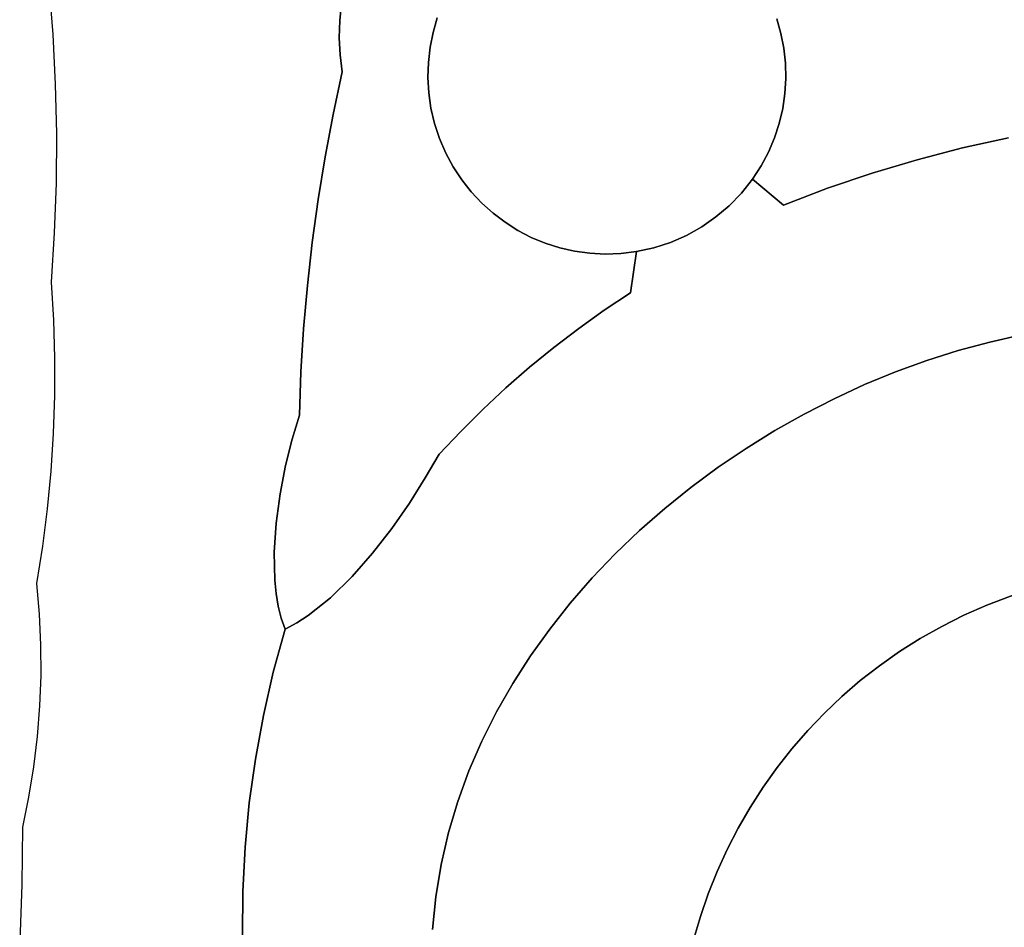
# Model space of a CAD drawing. Header units: inches. Extents: x 37.5 to 70.3, y 17.4 to 61.6.
# Tile 7 of 89: x 44 to 46.2, y 33.7 to 35.7. Entities that reach past the tile are written whole.
import ezdxf

# ---------------------------------------------------------------- set-up
doc = ezdxf.new("R2010")
doc.units = ezdxf.units.IN
doc.layers.add('SURFACES_FOR_SKETCHUP', color=7, linetype='Continuous')

msp = doc.modelspace()

# ---------------------------------------------------------------- linework, layer by layer
at = {"layer": 'SURFACES_FOR_SKETCHUP'}
for points, invisible_edges in [([(45.7172, 35.6767), (46.1402, 36.0394), (45.7079, 35.7091)], 3), ([(46.1402, 36.0394), (45.7172, 35.6767), (46.2073, 35.9967)], 3), ([(46.1207, 35.4223), (46.2073, 35.9967), (45.7172, 35.6767)], 11), ([(46.2073, 35.9967), (46.1207, 35.4223), (46.2412, 35.976)], 3), ([(46.2412, 35.976), (46.1207, 35.4223), (46.2736, 35.9534)], 3), ([(46.2736, 35.9534), (46.1207, 35.4223), (46.3044, 35.929)], 3), ([(44.9539, 35.711), (45.1329, 35.2392), (45.12, 35.9212)], 11), ([(45.1329, 35.2392), (45.6204, 35.8561), (45.12, 35.9212)], 11), ([(46.2227, 35.4449), (46.3044, 35.929), (46.1207, 35.4223)], 3), ([(45.5411, 35.2469), (45.6204, 35.8561), (45.1329, 35.2392)], 11), ([(45.5411, 35.2469), (45.6538, 35.3526), (45.6204, 35.8561)], 11), ([(45.7272, 35.6103), (45.7236, 35.6437), (45.6204, 35.8561)], 10), ([(45.6434, 35.8293), (45.6204, 35.8561), (45.7236, 35.6437)], 10), ([(45.7272, 35.6103), (45.6204, 35.8561), (45.6538, 35.3526)], 11), ([(45.7172, 35.6767), (45.7079, 35.7091), (45.6434, 35.8293)], 10), ([(45.7236, 35.6437), (45.7172, 35.6767), (45.6434, 35.8293)], 10), ([(44.0913, 35.7837), (44.1, 35.6739), (44.7372, 35.7052)], 10), ([(44.7372, 35.7052), (44.7408, 35.743), (44.0913, 35.7837)], 10), ([(44.7408, 35.743), (44.7372, 35.7052), (44.9445, 35.6787)], 10), ([(44.9445, 35.6787), (44.9539, 35.711), (44.7408, 35.743)], 10), ([(44.7363, 35.6672), (44.7372, 35.7052), (44.1, 35.6739)], 10), ([(44.7372, 35.7052), (44.7363, 35.6672), (44.9445, 35.6787)], 10), ([(44.9539, 35.711), (44.9445, 35.6787), (44.9589, 35.443)], 10), ([(44.9539, 35.711), (44.9589, 35.443), (45.1329, 35.2392)], 11), ([(44.1, 35.6739), (44.1055, 35.5641), (44.7363, 35.6672)], 10), ([(44.9445, 35.6787), (44.7363, 35.6672), (44.9379, 35.6458)], 3), ([(44.9445, 35.6787), (44.9379, 35.6458), (44.9479, 35.4765)], 10), ([(44.9479, 35.4765), (44.9589, 35.443), (44.9445, 35.6787)], 10), ([(45.7236, 35.6437), (46.1207, 35.4223), (45.7172, 35.6767)], 3), ([(44.7381, 35.6291), (44.7363, 35.6672), (44.1055, 35.5641)], 10), ([(44.7381, 35.6291), (44.9379, 35.6458), (44.7363, 35.6672)], 3), ([(44.7226, 35.4969), (44.7381, 35.6291), (44.1055, 35.5641)], 11), ([(44.7226, 35.4969), (44.7427, 35.591), (44.7381, 35.6291)], 8), ([(44.9379, 35.6458), (44.7381, 35.6291), (44.934, 35.6123)], 3), ([(44.7427, 35.591), (44.934, 35.6123), (44.7381, 35.6291)], 3), ([(44.9379, 35.6458), (44.934, 35.6123), (44.9479, 35.4765)], 10), ([(45.7272, 35.6103), (46.0197, 35.396), (45.7236, 35.6437)], 3), ([(46.1207, 35.4223), (45.7236, 35.6437), (46.0197, 35.396)], 3), ([(44.934, 35.6123), (44.7427, 35.591), (44.9331, 35.5785)], 3), ([(44.9331, 35.5785), (44.9399, 35.5104), (44.934, 35.6123)], 3), ([(44.9479, 35.4765), (44.934, 35.6123), (44.9399, 35.5104)], 3), ([(45.7272, 35.6103), (45.6538, 35.3526), (45.728, 35.5768)], 3), ([(45.728, 35.5768), (46.0197, 35.396), (45.7272, 35.6103)], 3), ([(44.7226, 35.4969), (44.935, 35.5444), (44.7427, 35.591)], 3), ([(44.9331, 35.5785), (44.7427, 35.591), (44.935, 35.5444)], 3), ([(44.1055, 35.5641), (44.1079, 35.4541), (44.7226, 35.4969)], 10), ([(44.9331, 35.5785), (44.935, 35.5444), (44.9399, 35.5104)], 8), ([(45.6538, 35.3526), (45.673, 35.3822), (45.728, 35.5768)], 10), ([(45.728, 35.5768), (45.673, 35.3822), (45.726, 35.5432)], 3), ([(45.726, 35.5432), (45.9196, 35.3661), (45.728, 35.5768)], 3), ([(46.0197, 35.396), (45.728, 35.5768), (45.9196, 35.3661)], 3), ([(44.935, 35.5444), (44.7226, 35.4969), (44.9399, 35.5104)], 3), ([(45.726, 35.5432), (45.673, 35.3822), (45.7211, 35.5099)], 3), ([(45.7211, 35.5099), (45.9196, 35.3661), (45.726, 35.5432)], 3), ([(44.7048, 35.4024), (44.7226, 35.4969), (44.1079, 35.4541)], 10), ([(44.7048, 35.4024), (44.9479, 35.4765), (44.7226, 35.4969)], 3), ([(44.9399, 35.5104), (44.7226, 35.4969), (44.9479, 35.4765)], 3), ([(45.673, 35.3822), (45.6894, 35.4128), (45.7211, 35.5099)], 10), ([(45.7134, 35.4769), (45.7211, 35.5099), (45.6894, 35.4128)], 10), ([(45.7134, 35.4769), (45.9196, 35.3661), (45.7211, 35.5099)], 3), ([(44.9479, 35.4765), (44.7048, 35.4024), (44.9589, 35.443)], 3), ([(45.6894, 35.4128), (45.7028, 35.4445), (45.7134, 35.4769)], 8), ([(45.7028, 35.4445), (45.8205, 35.3326), (45.7134, 35.4769)], 3), ([(45.9196, 35.3661), (45.7134, 35.4769), (45.8205, 35.3326)], 3), ([(44.1079, 35.4541), (44.1071, 35.344), (44.6893, 35.3074)], 10), ([(44.6893, 35.3074), (44.7048, 35.4024), (44.1079, 35.4541)], 10), ([(44.9589, 35.443), (44.7048, 35.4024), (44.9729, 35.4106)], 3), ([(44.9589, 35.443), (44.9729, 35.4106), (45.1045, 35.2571)], 10), ([(45.1329, 35.2392), (44.9589, 35.443), (45.1045, 35.2571)], 3), ([(45.6894, 35.4128), (45.8205, 35.3326), (45.7028, 35.4445)], 3), ([(46.1207, 35.4223), (46.2517, 35.007), (46.2227, 35.4449)], 3), ([(44.9729, 35.4106), (44.6893, 35.3074), (44.9894, 35.38)], 3), ([(44.6893, 35.3074), (44.9729, 35.4106), (44.7048, 35.4024)], 3), ([(45.0777, 35.2773), (44.9729, 35.4106), (45.0526, 35.2998)], 3), ([(45.1045, 35.2571), (44.9729, 35.4106), (45.0777, 35.2773)], 3), ([(44.9729, 35.4106), (44.9894, 35.38), (45.0526, 35.2998)], 10), ([(45.673, 35.3822), (45.7227, 35.2955), (45.6894, 35.4128)], 3), ([(45.8205, 35.3326), (45.6894, 35.4128), (45.7227, 35.2955)], 3), ([(46.0197, 35.396), (46.1812, 34.9912), (46.1207, 35.4223)], 3), ([(46.2517, 35.007), (46.1207, 35.4223), (46.1812, 34.9912)], 3), ([(45.9196, 35.3661), (46.1108, 34.9722), (46.0197, 35.396)], 3), ([(46.1812, 34.9912), (46.0197, 35.396), (46.1108, 34.9722)], 3), ([(44.9894, 35.38), (44.6893, 35.3074), (45.0083, 35.3513)], 3), ([(45.0294, 35.3245), (45.0526, 35.2998), (44.9894, 35.38)], 10), ([(44.9894, 35.38), (45.0083, 35.3513), (45.0294, 35.3245)], 8), ([(45.6538, 35.3526), (45.7227, 35.2955), (45.673, 35.3822)], 2), ([(45.8205, 35.3326), (46.0409, 34.95), (45.9196, 35.3661)], 3), ([(46.1108, 34.9722), (45.9196, 35.3661), (46.0409, 34.95)], 3), ([(44.1071, 35.344), (44.1032, 35.234), (44.6762, 35.2122)], 10), ([(44.6762, 35.2122), (44.6893, 35.3074), (44.1071, 35.344)], 10), ([(45.0083, 35.3513), (44.6762, 35.2122), (45.0294, 35.3245)], 3), ([(44.6762, 35.2122), (45.0083, 35.3513), (44.6893, 35.3074)], 3), ([(45.5411, 35.2469), (45.5729, 35.2689), (45.6538, 35.3526)], 10), ([(45.6538, 35.3526), (45.5729, 35.2689), (45.6294, 35.3219)], 3), ([(45.7227, 35.2955), (45.6538, 35.3526), (45.6294, 35.3219)], 8), ([(45.0294, 35.3245), (44.6762, 35.2122), (45.0526, 35.2998)], 3), ([(45.6024, 35.294), (45.6294, 35.3219), (45.5729, 35.2689)], 2), ([(45.7227, 35.2955), (45.6294, 35.3219), (45.6024, 35.294)], 9), ([(45.7227, 35.2955), (45.903, 34.8965), (45.8205, 35.3326)], 3), ([(46.0409, 34.95), (45.8205, 35.3326), (45.9716, 34.9248)], 3), ([(45.9716, 34.9248), (45.8205, 35.3326), (45.903, 34.8965)], 3), ([(45.0526, 35.2998), (44.6655, 35.1166), (45.0777, 35.2773)], 3), ([(44.6655, 35.1166), (45.0526, 35.2998), (44.6762, 35.2122)], 3), ([(45.0777, 35.2773), (44.6655, 35.1166), (45.1064, 34.8892)], 11), ([(45.0777, 35.2773), (45.1064, 34.8892), (45.1045, 35.2571)], 3), ([(45.7227, 35.2955), (45.5729, 35.2689), (45.5411, 35.2469)], 9), ([(45.7227, 35.2955), (45.5411, 35.2469), (45.7688, 34.8312)], 11), ([(45.7227, 35.2955), (45.6024, 35.294), (45.5729, 35.2689)], 9), ([(45.903, 34.8965), (45.7227, 35.2955), (45.8353, 34.8653)], 3), ([(45.8353, 34.8653), (45.7227, 35.2955), (45.7688, 34.8312)], 3), ([(45.1589, 34.935), (45.1045, 35.2571), (45.1064, 34.8892)], 3), ([(45.1045, 35.2571), (45.1589, 34.935), (45.1329, 35.2392)], 3), ([(44.1032, 35.234), (44.096, 35.124), (44.6655, 35.1166)], 10), ([(44.6655, 35.1166), (44.6762, 35.2122), (44.1032, 35.234)], 10), ([(45.3967, 35.1921), (45.5411, 35.2469), (45.1329, 35.2392)], 11), ([(45.1329, 35.2392), (45.1589, 34.935), (45.1627, 35.2237)], 3), ([(45.1329, 35.2392), (45.1627, 35.2237), (45.3967, 35.1921)], 10), ([(45.5411, 35.2469), (45.3967, 35.1921), (45.5074, 35.228)], 3), ([(45.5411, 35.2469), (45.5074, 35.228), (45.7688, 34.8312)], 10), ([(45.2128, 34.9791), (45.1627, 35.2237), (45.1589, 34.935)], 3), ([(45.1627, 35.2237), (45.2128, 34.9791), (45.1937, 35.2108)], 3), ([(45.1627, 35.2237), (45.1937, 35.2108), (45.3617, 35.1877)], 10), ([(45.3617, 35.1877), (45.3967, 35.1921), (45.1627, 35.2237)], 10), ([(45.1937, 35.2108), (45.2681, 35.0214), (45.2258, 35.2006)], 3), ([(45.2681, 35.0214), (45.1937, 35.2108), (45.2128, 34.9791)], 3), ([(45.1937, 35.2108), (45.2258, 35.2006), (45.3617, 35.1877)], 10), ([(45.5074, 35.228), (45.4719, 35.2125), (45.3828, 35.1006)], 10), ([(45.3828, 35.1006), (45.7036, 34.7945), (45.5074, 35.228)], 11), ([(45.4719, 35.2125), (45.4349, 35.2005), (45.3828, 35.1006)], 10), ([(45.3967, 35.1921), (45.4349, 35.2005), (45.5074, 35.228)], 10), ([(45.4719, 35.2125), (45.5074, 35.228), (45.4349, 35.2005)], 2), ([(45.7036, 34.7945), (45.7688, 34.8312), (45.5074, 35.228)], 10), ([(45.2258, 35.2006), (45.2681, 35.0214), (45.2588, 35.193)], 3), ([(45.2588, 35.193), (45.3269, 35.1865), (45.2258, 35.2006)], 3), ([(45.3617, 35.1877), (45.2258, 35.2006), (45.3269, 35.1865)], 3), ([(45.2588, 35.193), (45.3248, 35.0619), (45.2926, 35.1883)], 3), ([(45.3248, 35.0619), (45.2588, 35.193), (45.2681, 35.0214)], 3), ([(45.2588, 35.193), (45.2926, 35.1883), (45.3269, 35.1865)], 8), ([(45.2926, 35.1883), (45.3248, 35.0619), (45.3269, 35.1865)], 3), ([(45.3828, 35.1006), (45.3617, 35.1877), (45.3269, 35.1865)], 9), ([(45.3828, 35.1006), (45.3967, 35.1921), (45.3617, 35.1877)], 8), ([(45.4349, 35.2005), (45.3967, 35.1921), (45.3828, 35.1006)], 8), ([(45.3828, 35.1006), (45.3269, 35.1865), (45.3248, 35.0619)], 3), ([(44.096, 35.124), (44.1013, 35.0401), (44.6655, 35.1166)], 10), ([(44.6571, 35.0208), (44.6655, 35.1166), (44.1013, 35.0401)], 10), ([(44.6571, 35.0208), (45.0555, 34.8418), (44.6655, 35.1166)], 3), ([(45.1064, 34.8892), (44.6655, 35.1166), (45.0555, 34.8418)], 3), ([(45.3828, 35.1006), (45.3248, 35.0619), (45.5777, 34.713)], 10), ([(45.6398, 34.755), (45.7036, 34.7945), (45.3828, 35.1006)], 10), ([(45.5777, 34.713), (45.6398, 34.755), (45.3828, 35.1006)], 10), ([(45.3248, 35.0619), (45.2681, 35.0214), (45.5777, 34.713)], 10), ([(44.1013, 35.0401), (44.1039, 34.9562), (44.6571, 35.0208)], 10), ([(44.6511, 34.9247), (44.6571, 35.0208), (44.1039, 34.9562)], 10), ([(44.6511, 34.9247), (45.0061, 34.7926), (44.6571, 35.0208)], 3), ([(45.0555, 34.8418), (44.6571, 35.0208), (45.0061, 34.7926)], 3), ([(45.2681, 35.0214), (45.2128, 34.9791), (45.5173, 34.6684)], 10), ([(45.5173, 34.6684), (45.5777, 34.713), (45.2681, 35.0214)], 10), ([(46.1108, 34.9722), (46.2807, 34.4442), (46.1812, 34.9912)], 3), ([(46.1812, 34.9912), (46.3359, 34.4591), (46.2517, 35.007)], 3), ([(46.3359, 34.4591), (46.1812, 34.9912), (46.2807, 34.4442)], 3), ([(45.2128, 34.9791), (45.1589, 34.935), (45.459, 34.6215)], 10), ([(45.459, 34.6215), (45.5173, 34.6684), (45.2128, 34.9791)], 10), ([(46.0409, 34.95), (46.2268, 34.4267), (46.1108, 34.9722)], 3), ([(46.2807, 34.4442), (46.1108, 34.9722), (46.2268, 34.4267)], 3), ([(44.1039, 34.9562), (44.1039, 34.8722), (44.6511, 34.9247)], 10), ([(45.9716, 34.9248), (46.1744, 34.4068), (46.0409, 34.95)], 3), ([(46.2268, 34.4267), (46.0409, 34.95), (46.1744, 34.4068)], 3), ([(44.6475, 34.8286), (44.6511, 34.9247), (44.1039, 34.8722)], 10), ([(44.6475, 34.8286), (44.9583, 34.7419), (44.6511, 34.9247)], 3), ([(45.0061, 34.7926), (44.6511, 34.9247), (44.9583, 34.7419)], 3), ([(45.1589, 34.935), (45.1064, 34.8892), (45.4029, 34.5722)], 10), ([(45.4029, 34.5722), (45.459, 34.6215), (45.1589, 34.935)], 10), ([(45.903, 34.8965), (46.1744, 34.4068), (45.9716, 34.9248)], 3), ([(45.1064, 34.8892), (45.0555, 34.8418), (45.4029, 34.5722)], 10), ([(45.8353, 34.8653), (46.1235, 34.3844), (45.903, 34.8965)], 3), ([(46.1744, 34.4068), (45.903, 34.8965), (46.1235, 34.3844)], 3), ([(44.1039, 34.8722), (44.1011, 34.7883), (44.6316, 34.7756)], 10), ([(44.6316, 34.7756), (44.6475, 34.8286), (44.1039, 34.8722)], 10), ([(45.7688, 34.8312), (46.0742, 34.3596), (45.8353, 34.8653)], 3), ([(46.1235, 34.3844), (45.8353, 34.8653), (46.0742, 34.3596)], 3), ([(45.0555, 34.8418), (45.0061, 34.7926), (45.3491, 34.5207)], 10), ([(45.3491, 34.5207), (45.4029, 34.5722), (45.0555, 34.8418)], 10), ([(44.6475, 34.8286), (44.6316, 34.7756), (44.9272, 34.6892)], 10), ([(44.9583, 34.7419), (44.6475, 34.8286), (44.9272, 34.6892)], 3), ([(45.7036, 34.7945), (46.0265, 34.3327), (45.7688, 34.8312)], 3), ([(46.0742, 34.3596), (45.7688, 34.8312), (46.0265, 34.3327)], 3), ([(45.6398, 34.755), (45.9804, 34.3035), (45.7036, 34.7945)], 3), ([(46.0265, 34.3327), (45.7036, 34.7945), (45.9804, 34.3035)], 3), ([(44.1011, 34.7883), (44.0957, 34.7045), (44.6049, 34.6538)], 10), ([(44.6171, 34.7167), (44.6316, 34.7756), (44.1011, 34.7883)], 10), ([(44.6049, 34.6538), (44.6171, 34.7167), (44.1011, 34.7883)], 10), ([(44.6171, 34.7167), (44.8919, 34.6336), (44.6316, 34.7756)], 3), ([(44.9272, 34.6892), (44.6316, 34.7756), (44.8919, 34.6336)], 3), ([(44.9583, 34.7419), (45.2978, 34.4671), (45.0061, 34.7926)], 3), ([(45.3491, 34.5207), (45.0061, 34.7926), (45.2978, 34.4671)], 3), ([(45.5777, 34.713), (45.936, 34.2723), (45.6398, 34.755)], 3), ([(45.9804, 34.3035), (45.6398, 34.755), (45.936, 34.2723)], 3), ([(44.9272, 34.6892), (45.2978, 34.4671), (44.9583, 34.7419)], 3), ([(44.6049, 34.6538), (44.8527, 34.5773), (44.6171, 34.7167)], 3), ([(44.8919, 34.6336), (44.6171, 34.7167), (44.8527, 34.5773)], 3), ([(45.5173, 34.6684), (45.8934, 34.2391), (45.5777, 34.713)], 3), ([(45.936, 34.2723), (45.5777, 34.713), (45.8934, 34.2391)], 3), ([(44.0957, 34.7045), (44.0877, 34.6209), (44.5962, 34.5891)], 10), ([(44.5962, 34.5891), (44.6049, 34.6538), (44.0957, 34.7045)], 10), ([(44.8919, 34.6336), (45.2492, 34.4113), (44.9272, 34.6892)], 3), ([(45.2978, 34.4671), (44.9272, 34.6892), (45.2492, 34.4113)], 3), ([(45.459, 34.6215), (45.8526, 34.2039), (45.5173, 34.6684)], 3), ([(45.8934, 34.2391), (45.5173, 34.6684), (45.8526, 34.2039)], 3), ([(44.5962, 34.5891), (44.8101, 34.5221), (44.6049, 34.6538)], 3), ([(44.8527, 34.5773), (44.6049, 34.6538), (44.8101, 34.5221)], 3), ([(44.0877, 34.6209), (44.077, 34.5376), (44.5919, 34.5247)], 10), ([(44.5919, 34.5247), (44.5962, 34.5891), (44.0877, 34.6209)], 10), ([(44.8919, 34.6336), (44.8527, 34.5773), (45.2035, 34.3536)], 10), ([(45.2035, 34.3536), (45.2492, 34.4113), (44.8919, 34.6336)], 10), ([(45.459, 34.6215), (45.4029, 34.5722), (45.8137, 34.1669)], 10), ([(45.459, 34.6215), (45.8137, 34.1669), (45.8526, 34.2039)], 9), ([(44.5919, 34.5247), (44.7647, 34.4701), (44.5962, 34.5891)], 3), ([(44.8101, 34.5221), (44.5962, 34.5891), (44.7647, 34.4701)], 3), ([(44.8527, 34.5773), (44.8101, 34.5221), (45.1609, 34.294)], 10), ([(45.1609, 34.294), (45.2035, 34.3536), (44.8527, 34.5773)], 10), ([(45.4029, 34.5722), (45.3491, 34.5207), (45.7767, 34.1282)], 10), ([(45.7767, 34.1282), (45.8137, 34.1669), (45.4029, 34.5722)], 10), ([(44.077, 34.5376), (44.0636, 34.4546), (44.5931, 34.4625)], 10), ([(44.5931, 34.4625), (44.5919, 34.5247), (44.077, 34.5376)], 10), ([(44.7647, 34.4701), (44.5919, 34.5247), (44.7169, 34.4233)], 3), ([(44.5931, 34.4625), (44.7169, 34.4233), (44.5919, 34.5247)], 3), ([(44.8101, 34.5221), (44.7647, 34.4701), (45.1214, 34.2326)], 10), ([(45.1214, 34.2326), (45.1609, 34.294), (44.8101, 34.5221)], 10), ([(45.3491, 34.5207), (45.2978, 34.4671), (45.7416, 34.0878)], 10), ([(45.7416, 34.0878), (45.7767, 34.1282), (45.3491, 34.5207)], 10), ([(44.7647, 34.4701), (44.7169, 34.4233), (45.0854, 34.1695)], 10), ([(45.0854, 34.1695), (45.1214, 34.2326), (44.7647, 34.4701)], 10), ([(45.2978, 34.4671), (45.2492, 34.4113), (45.7086, 34.0459)], 10), ([(45.7086, 34.0459), (45.7416, 34.0878), (45.2978, 34.4671)], 10), ([(44.0636, 34.4546), (44.0696, 34.3867), (44.5931, 34.4625)], 10), ([(44.596, 34.4329), (44.5931, 34.4625), (44.0696, 34.3867)], 10), ([(44.5931, 34.4625), (44.596, 34.4329), (44.7169, 34.4233)], 10), ([(45.6488, 33.9576), (46.3359, 34.4591), (45.6776, 34.0024)], 3), ([(46.3359, 34.4591), (45.6488, 33.9576), (47.1764, 34.3279)], 11), ([(45.6776, 34.0024), (46.3359, 34.4591), (45.7086, 34.0459)], 3), ([(46.2807, 34.4442), (45.7086, 34.0459), (46.3359, 34.4591)], 3), ([(45.7086, 34.0459), (46.2807, 34.4442), (45.7416, 34.0878)], 3), ([(45.7416, 34.0878), (46.2807, 34.4442), (45.7767, 34.1282)], 3), ([(46.2268, 34.4267), (45.7767, 34.1282), (46.2807, 34.4442)], 3), ([(44.6007, 34.4047), (44.596, 34.4329), (44.0696, 34.3867)], 10), ([(44.6671, 34.3837), (44.7169, 34.4233), (44.596, 34.4329)], 10), ([(44.596, 34.4329), (44.6007, 34.4047), (44.6671, 34.3837)], 10), ([(44.7169, 34.4233), (44.6671, 34.3837), (45.0529, 34.1047)], 10), ([(45.0529, 34.1047), (45.0854, 34.1695), (44.7169, 34.4233)], 10), ([(45.7767, 34.1282), (46.2268, 34.4267), (45.8137, 34.1669)], 3), ([(45.8137, 34.1669), (46.2268, 34.4267), (45.8526, 34.2039)], 3), ([(46.1744, 34.4068), (45.8526, 34.2039), (46.2268, 34.4267)], 3), ([(44.0696, 34.3867), (44.0727, 34.3187), (44.6007, 34.4047)], 10), ([(44.5897, 34.258), (44.6007, 34.4047), (44.0727, 34.3187)], 11), ([(44.5897, 34.258), (44.6073, 34.378), (44.6007, 34.4047)], 9), ([(44.6007, 34.4047), (44.6073, 34.378), (44.6417, 34.3672)], 10), ([(44.6417, 34.3672), (44.6671, 34.3837), (44.6007, 34.4047)], 10), ([(45.2492, 34.4113), (45.2035, 34.3536), (45.7086, 34.0459)], 10), ([(45.8526, 34.2039), (46.1744, 34.4068), (45.8934, 34.2391)], 3), ([(46.1235, 34.3844), (45.8934, 34.2391), (46.1744, 34.4068)], 3), ([(44.5897, 34.258), (45.0529, 34.1047), (44.6671, 34.3837)], 11), ([(44.6671, 34.3837), (44.6417, 34.3672), (44.5897, 34.258)], 10), ([(44.5897, 34.258), (44.6159, 34.3533), (44.6073, 34.378)], 8), ([(44.6159, 34.3533), (44.6417, 34.3672), (44.6073, 34.378)], 2), ([(45.936, 34.2723), (45.8934, 34.2391), (46.1235, 34.3844)], 10), ([(46.1235, 34.3844), (46.0742, 34.3596), (45.936, 34.2723)], 10), ([(44.6417, 34.3672), (44.6159, 34.3533), (44.5897, 34.258)], 8), ([(45.9804, 34.3035), (45.936, 34.2723), (46.0742, 34.3596)], 10), ([(46.0265, 34.3327), (45.9804, 34.3035), (46.0742, 34.3596)], 2), ([(45.2035, 34.3536), (45.1609, 34.294), (45.6776, 34.0024)], 10), ([(45.6776, 34.0024), (45.7086, 34.0459), (45.2035, 34.3536)], 10), ([(44.0727, 34.3187), (44.073, 34.2508), (44.5897, 34.258)], 10), ([(47.1764, 34.3279), (45.6488, 33.9576), (46.8596, 32.2988)], 11), ([(45.1609, 34.294), (45.1214, 34.2326), (45.6488, 33.9576)], 10), ([(45.6488, 33.9576), (45.6776, 34.0024), (45.1609, 34.294)], 10), ([(44.073, 34.2508), (44.0705, 34.1829), (44.5677, 34.1619)], 10), ([(44.5677, 34.1619), (44.5897, 34.258), (44.073, 34.2508)], 10), ([(44.5677, 34.1619), (45.0243, 34.0384), (44.5897, 34.258)], 3), ([(45.0243, 34.0384), (45.0529, 34.1047), (44.5897, 34.258)], 10), ([(45.1214, 34.2326), (45.0854, 34.1695), (45.6221, 33.9114)], 10), ([(45.6221, 33.9114), (45.6488, 33.9576), (45.1214, 34.2326)], 10), ([(44.0705, 34.1829), (44.0652, 34.1151), (44.5499, 34.0649)], 10), ([(44.5499, 34.0649), (44.5677, 34.1619), (44.0705, 34.1829)], 10), ([(44.5499, 34.0649), (44.9995, 33.9706), (44.5677, 34.1619)], 3), ([(45.0243, 34.0384), (44.5677, 34.1619), (44.9995, 33.9706)], 3), ([(45.0854, 34.1695), (45.0529, 34.1047), (45.5977, 33.864)], 10), ([(45.5977, 33.864), (45.6221, 33.9114), (45.0854, 34.1695)], 10), ([(44.0652, 34.1151), (44.0571, 34.0476), (44.5499, 34.0649)], 10), ([(45.0529, 34.1047), (45.0243, 34.0384), (45.5755, 33.8154)], 10), ([(45.5755, 33.8154), (45.5977, 33.864), (45.0529, 34.1047)], 10), ([(44.5364, 33.9673), (44.5499, 34.0649), (44.0571, 34.0476)], 10), ([(44.5364, 33.9673), (44.9788, 33.9014), (44.5499, 34.0649)], 3), ([(44.9995, 33.9706), (44.5499, 34.0649), (44.9788, 33.9014)], 3), ([(44.0571, 34.0476), (44.0462, 33.9805), (44.5364, 33.9673)], 10), ([(45.0243, 34.0384), (44.9995, 33.9706), (45.5755, 33.8154)], 10), ([(44.0462, 33.9805), (44.0325, 33.9138), (44.5271, 33.8693)], 10), ([(44.5271, 33.8693), (44.5364, 33.9673), (44.0462, 33.9805)], 10), ([(44.5271, 33.8693), (44.9625, 33.8309), (44.5364, 33.9673)], 3), ([(44.9788, 33.9014), (44.5364, 33.9673), (44.9625, 33.8309)], 3), ([(44.9995, 33.9706), (44.9788, 33.9014), (45.5557, 33.7657)], 10), ([(45.5557, 33.7657), (45.5755, 33.8154), (44.9995, 33.9706)], 10), ([(45.6488, 33.9576), (45.6221, 33.9114), (45.5176, 33.1171)], 10), ([(45.5176, 33.1171), (46.0191, 32.43), (45.6488, 33.9576)], 11), ([(46.8596, 32.2988), (45.6488, 33.9576), (46.0191, 32.43)], 11), ([(44.0325, 33.9138), (44.0312, 33.7865), (44.5271, 33.8693)], 10), ([(44.9788, 33.9014), (44.9625, 33.8309), (45.5382, 33.7151)], 10), ([(45.5382, 33.7151), (45.5557, 33.7657), (44.9788, 33.9014)], 10), ([(45.6221, 33.9114), (45.5977, 33.864), (45.5176, 33.1171)], 10), ([(44.5221, 33.7708), (44.5271, 33.8693), (44.0312, 33.7865)], 10), ([(44.5221, 33.7708), (44.9505, 33.7592), (44.5271, 33.8693)], 3), ([(44.9625, 33.8309), (44.5271, 33.8693), (44.9505, 33.7592)], 3), ([(45.5977, 33.864), (45.5755, 33.8154), (45.5055, 33.173)], 10), ([(45.5055, 33.173), (45.5176, 33.1171), (45.5977, 33.864)], 10), ([(44.9625, 33.8309), (44.9505, 33.7592), (45.5231, 33.6636)], 10), ([(45.5231, 33.6636), (45.5382, 33.7151), (44.9625, 33.8309)], 10), ([(45.5557, 33.7657), (45.5055, 33.173), (45.5755, 33.8154)], 3), ([(44.0312, 33.7865), (44.0264, 33.6594), (44.5213, 33.6722)], 10), ([(44.5213, 33.6722), (44.5221, 33.7708), (44.0312, 33.7865)], 10), ([(44.5221, 33.7708), (44.5213, 33.6722), (44.6841, 33.5305)], 10), ([(44.7386, 33.5318), (44.7923, 33.5407), (44.5221, 33.7708)], 10), ([(44.6841, 33.5305), (44.7386, 33.5318), (44.5221, 33.7708)], 10), ([(44.9505, 33.7592), (44.5221, 33.7708), (44.7923, 33.5407)], 11), ([(45.5055, 33.173), (45.5557, 33.7657), (45.4964, 33.2289)], 3), ([(45.5382, 33.7151), (45.4964, 33.2289), (45.5557, 33.7657)], 3), ([(44.9433, 33.6863), (44.9505, 33.7592), (44.7923, 33.5407)], 10), ([(44.9505, 33.7592), (44.9433, 33.6863), (45.5106, 33.6112)], 10), ([(45.5106, 33.6112), (45.5231, 33.6636), (44.9505, 33.7592)], 10), ([(45.5382, 33.7151), (45.5231, 33.6636), (45.4964, 33.2289)], 10)]:
    msp.add_3dface(points, dxfattribs=dict(at, invisible_edges=invisible_edges))

doc.saveas('drawing.dxf')
